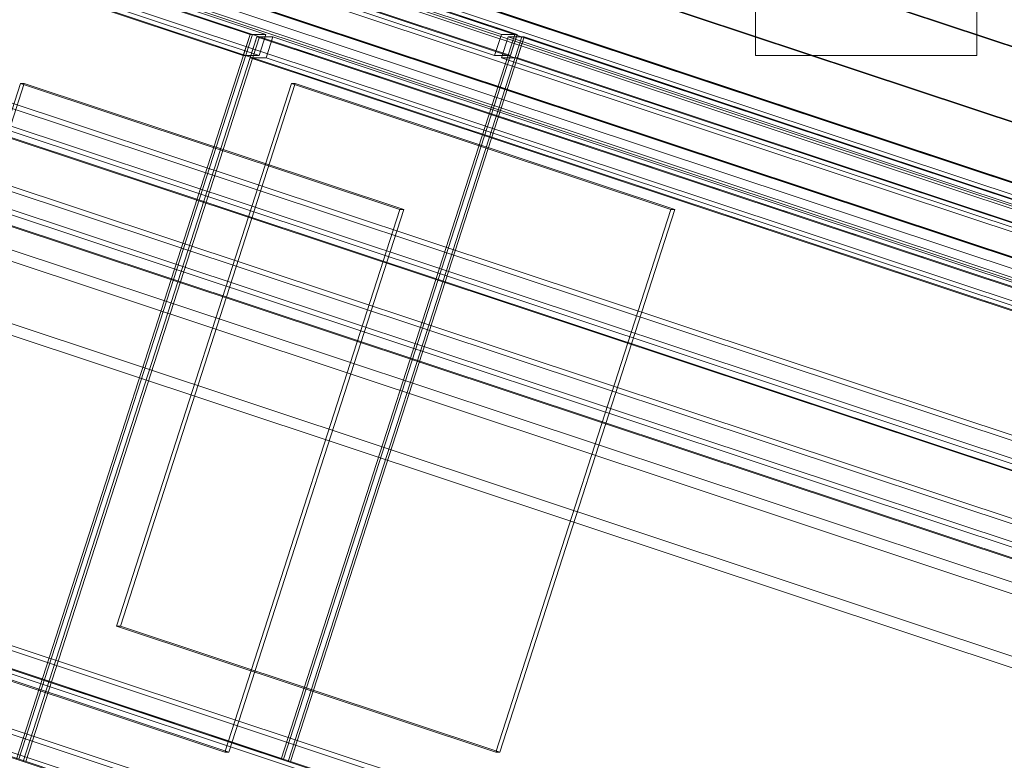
# Model space of a CAD drawing. Header units: millimetres. Extents: x -4395 to 65662, y -65530 to 6847.
# Tile 80 of 256: x 175 to 442, y -52084 to -51883. Entities that reach past the tile are written whole.
import ezdxf

# ---------------------------------------------------------------- set-up
doc = ezdxf.new("R2010")
doc.units = ezdxf.units.MM
doc.layers.add('R33_DET_lateral_C05', color=7, linetype='Continuous', lineweight=0)
doc.layers.add('R33_DET_lateral_C07', color=7, linetype='Continuous', lineweight=0)

msp = doc.modelspace()

# ---------------------------------------------------------------- linework, layer by layer
at = {"layer": 'R33_DET_lateral_C05'}
for p, q in [((375, -51892.5), (375, -51810.5)), ((435, -51892.5), (435, -51810.5)), ((375, -51892.5), (435, -51892.5))]:
    msp.add_line(p, q, dxfattribs=at)
at = {"layer": 'R33_DET_lateral_C07'}
for p, q in [((-3907.534, -50464.746), (2539.707, -52606.704)), ((2540.225, -52606.704), (-3907.016, -50464.746)), ((-3845.887, -50464.746), (2601.355, -52606.704)), ((2601.873, -52606.704), (-3845.369, -50464.746)), ((-3973.56, -50479.35), (2586.016, -52658.628)), ((2646.455, -52658.628), (-3913.122, -50479.35)), ((2585.097, -52661.48), (-3974.479, -50482.201)), ((-3914.041, -50482.201), (2645.536, -52661.48)), ((2528.985, -52639.968), (-3918.256, -50498.011)), ((-3917.738, -50498.011), (2529.503, -52639.968)), ((2590.633, -52639.968), (-3856.608, -50498.011)), ((-3856.09, -50498.011), (2591.151, -52639.968)), ((-3908.95, -50503.972), (2519.568, -52639.709)), ((2580.007, -52639.709), (-3848.512, -50503.972)), ((2518.649, -52642.56), (-3909.869, -50506.823)), ((-3849.431, -50506.823), (2579.088, -52642.56)), ((-3887.139, -50516.153), (2485.212, -52633.23)), ((2492.638, -52633.23), (-3879.713, -50516.153)), ((-3823.419, -50516.153), (2548.932, -52633.23)), ((2556.357, -52633.23), (-3815.993, -50516.153)), ((-4065.658, -50521.257), (2624.977, -52744.076)), ((2629.294, -52744.076), (-4061.341, -50521.257)), ((-3997.448, -50521.257), (2693.187, -52744.076)), ((2697.504, -52744.076), (-3993.131, -50521.257)), ((2483.374, -52638.932), (-3888.977, -50521.856)), ((-3881.551, -50521.856), (2490.8, -52638.932)), ((2547.094, -52638.932), (-3825.257, -50521.856)), ((-3817.832, -50521.856), (2554.519, -52638.932)), ((2623.139, -52749.779), (-4067.496, -50526.959)), ((-4063.179, -50526.959), (2627.456, -52749.779)), ((2691.349, -52749.779), (-3999.286, -50526.959)), ((-3994.969, -50526.959), (2695.666, -52749.779)), ((-4068.415, -50529.81), (2622.22, -52752.63)), ((2622.911, -52752.63), (-4067.724, -50529.81)), ((-3996.579, -50529.81), (2694.056, -52752.63)), ((2694.747, -52752.63), (-3995.888, -50529.81)), ((-4005.113, -50577.242), (2554.464, -52756.52)), ((2614.903, -52756.52), (-3944.674, -50577.242)), ((2553.545, -52759.372), (-4006.032, -50580.093)), ((-3945.593, -50580.093), (2613.984, -52759.372)), ((-4108.545, -50654.314), (2582.09, -52877.133)), ((2586.407, -52877.133), (-4104.228, -50654.314)), ((-4040.336, -50654.314), (2650.299, -52877.133)), ((2654.617, -52877.133), (-4036.018, -50654.314)), ((2580.252, -52882.836), (-4110.383, -50660.016)), ((-4109.692, -50660.016), (2580.943, -52882.836)), ((-4106.066, -50660.016), (2584.569, -52882.836)), ((2648.461, -52882.836), (-4042.174, -50660.016)), ((2652.088, -52882.836), (-4038.547, -50660.016)), ((-4037.857, -50660.016), (2652.779, -52882.836)), ((-883.673, -51514.22), (237.811, -51886.809)), ((238.501, -51886.809), (-882.982, -51514.22)), ((242.128, -51886.809), (-879.355, -51514.22)), ((-815.463, -51514.22), (306.02, -51886.809)), ((-811.837, -51514.22), (309.647, -51886.809)), ((310.337, -51886.809), (-811.146, -51514.22)), ((235.973, -51892.511), (-885.511, -51519.922)), ((-881.194, -51519.922), (240.29, -51892.511)), ((304.182, -51892.511), (-817.301, -51519.922)), ((-812.984, -51519.922), (308.499, -51892.511)), ((246.235, -52083.543), (-875.248, -51710.954)), ((-874.558, -51710.954), (246.926, -52083.543)), ((174.399, -52083.543), (237.811, -51886.809)), ((238.501, -51886.809), (175.09, -52083.543)), ((235.973, -51892.511), (237.811, -51886.809)), ((237.811, -51886.809), (238.501, -51886.809)), ((237.811, -51886.809), (242.128, -51886.809)), ((242.128, -51886.809), (240.29, -51892.511)), ((246.235, -52083.543), (309.647, -51886.809)), ((310.337, -51886.809), (246.926, -52083.543)), ((304.182, -51892.511), (306.02, -51886.809)), ((306.02, -51886.809), (310.337, -51886.809)), ((310.337, -51886.809), (308.499, -51892.511)), ((309.647, -51886.809), (310.337, -51886.809)), ((176.271, -52084.165), (239.683, -51887.431)), ((176.962, -52084.165), (240.374, -51887.431)), ((237.845, -51893.133), (239.683, -51887.431)), ((240.374, -51887.431), (239.683, -51887.431)), ((239.683, -51887.431), (1361.166, -52260.019)), ((244, -51887.431), (239.683, -51887.431)), ((1361.857, -52260.019), (240.374, -51887.431)), ((242.162, -51893.133), (244, -51887.431)), ((1365.483, -52260.019), (244, -51887.431)), ((248.107, -52084.165), (311.519, -51887.431)), ((248.798, -52084.165), (312.21, -51887.431)), ((306.054, -51893.133), (307.892, -51887.431)), ((312.21, -51887.431), (307.892, -51887.431)), ((307.892, -51887.431), (1429.376, -52260.019)), ((310.372, -51893.133), (312.21, -51887.431)), ((312.21, -51887.431), (311.519, -51887.431)), ((311.519, -51887.431), (1433.002, -52260.019)), ((1433.693, -52260.019), (312.21, -51887.431)), ((240.29, -51892.511), (235.973, -51892.511)), ((308.499, -51892.511), (304.182, -51892.511)), ((1359.328, -52265.722), (237.845, -51893.133)), ((237.845, -51893.133), (242.162, -51893.133)), ((242.162, -51893.133), (1363.645, -52265.722)), ((1427.538, -52265.722), (306.054, -51893.133)), ((306.054, -51893.133), (310.372, -51893.133)), ((310.372, -51893.133), (1431.855, -52265.722)), ((128.002, -52047.429), (175.485, -51900.116)), ((129.039, -52047.429), (176.521, -51900.116)), ((176.521, -51900.116), (175.485, -51900.116)), ((175.485, -51900.116), (278.459, -51934.327)), ((279.495, -51934.327), (176.521, -51900.116)), ((201.565, -52047.429), (249.047, -51900.116)), ((202.601, -52047.429), (250.083, -51900.116)), ((250.083, -51900.116), (249.047, -51900.116)), ((249.047, -51900.116), (352.022, -51934.327)), ((353.058, -51934.327), (250.083, -51900.116)), ((230.977, -52081.64), (278.459, -51934.327)), ((279.495, -51934.327), (232.013, -52081.64)), ((278.459, -51934.327), (279.495, -51934.327)), ((304.539, -52081.64), (352.022, -51934.327)), ((353.058, -51934.327), (305.576, -52081.64)), ((352.022, -51934.327), (353.058, -51934.327)), ((230.977, -52081.64), (128.002, -52047.429)), ((129.039, -52047.429), (232.013, -52081.64)), ((304.539, -52081.64), (201.565, -52047.429)), ((201.565, -52047.429), (202.601, -52047.429)), ((202.601, -52047.429), (305.576, -52081.64)), ((232.013, -52081.64), (230.977, -52081.64)), ((305.576, -52081.64), (304.539, -52081.64)), ((246.926, -52083.543), (246.235, -52083.543))]:
    msp.add_line(p, q, dxfattribs=at)

doc.saveas('drawing.dxf')
